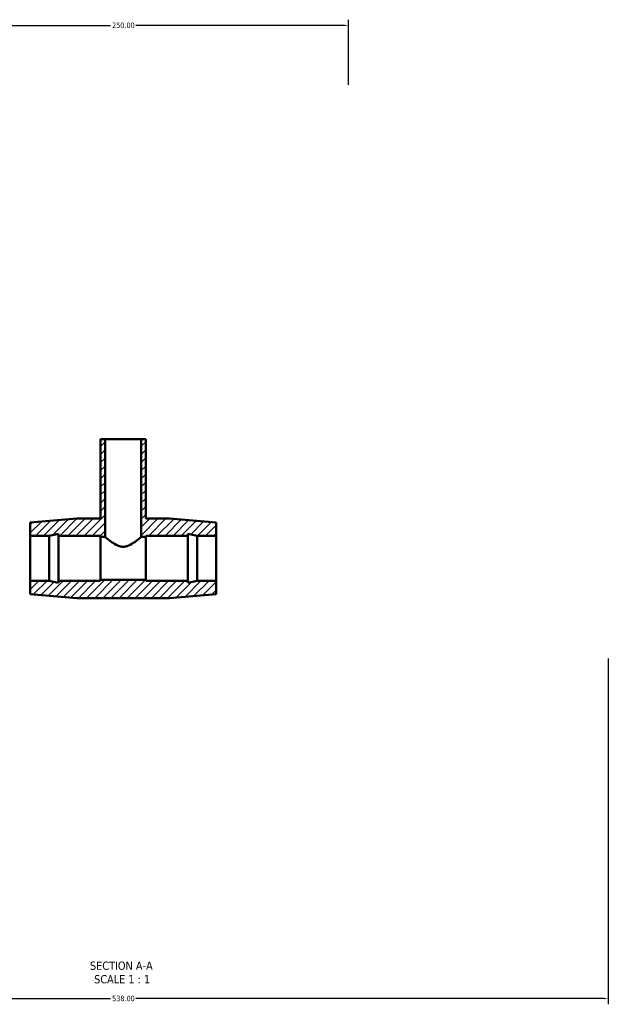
# Model space of a CAD drawing. Header units: millimetres. Extents: x -122 to 1435, y -173 to 1718.
# Tile 6 of 7: x 516 to 842, y 1172 to 1718. Entities that reach past the tile are written whole.
import ezdxf

# ---------------------------------------------------------------- set-up
doc = ezdxf.new("R2010")
doc.units = ezdxf.units.MM
for name, color, linetype, lineweight in [('Dimension (ANSI)', 7, 'Continuous', 25), ('Hatch (ANSI)', 7, 'Continuous', 18), ('Symbol (ANSI)', 7, 'Continuous', 25), ('Visible (ANSI)', 7, 'Continuous', 50)]:
    doc.layers.add(name, color=color, linetype=linetype, lineweight=lineweight)
doc.styles.add('Label Text (ANSI)', font='tahoma.ttf')
doc.styles.add('Note Text (ANSI)', font='tahoma.ttf')
doc.dimstyles.new('Default - mm (ANSI)', dxfattribs={"dimtxt": 3.048, "dimasz": 2.5, "dimexe": 3.175, "dimexo": 1.6002, "dimgap": 0.8, "dimtad": 0, "dimtoh": 1, "dimrnd": 1e-08, "dimzin": 4, "dimdsep": 46, "dimtxsty": 'Note Text (ANSI)', "dimcen": 0.09, "dimdle": 10, "dimclrd": 256, "dimclre": 256, "dimclrt": 230, "dimadec": 1, "dimazin": 1, "dimtfac": 1, "dimtofl": 0, "dimtmove": 0, "dimatfit": 3, "dimfxl": 1, "dimtolj": 1, "dimtzin": 4, "dimlwd": -1, "dimlwe": -1, "dimarcsym": 0})

# ---------------------------------------------------------------- blocks, each defined once
blk = doc.blocks.new('*D9')
at = {"layer": 'Defpoints', "color": 0, "transparency": 16777216}
for p in [(698.03, 1714.44), (448.03, 1679.92), (698.03, 1679.92)]:
    blk.add_point(p, dxfattribs=at)
at = {"layer": 'Dimension (ANSI)', "transparency": 16777216}
for p, q in [((448.03, 1681.52), (448.03, 1717.62)), ((698.03, 1681.52), (698.03, 1717.62)), ((450.53, 1714.44), (566.07, 1714.44)), ((695.53, 1714.44), (579.99, 1714.44))]:
    blk.add_line(p, q, dxfattribs=at)
for points in [[(450.53, 1714.86), (450.53, 1714.03), (448.03, 1714.44)], [(695.53, 1714.86), (695.53, 1714.03), (698.03, 1714.44)]]:
    blk.add_solid(points, dxfattribs=at)
at = {"layer": 'Dimension (ANSI)', "color": 230, "true_color": 0xff0080, "transparency": 16777216, "insert": (566.87, 1716.03), "char_height": 3.048, "attachment_point": 1, "style": 'Note Text (ANSI)'}
blk.add_mtext('\\A1;250.00', dxfattribs=at)
blk = doc.blocks.new('*D10')
at = {"layer": 'Defpoints', "color": 0, "transparency": 16777216}
for p in [(304.03, 1364.92), (842.03, 1364.92), (842.03, 1174.78)]:
    blk.add_point(p, dxfattribs=at)
at = {"layer": 'Dimension (ANSI)', "transparency": 16777216}
for p, q in [((304.03, 1363.32), (304.03, 1171.61)), ((842.03, 1363.32), (842.03, 1171.61)), ((306.53, 1174.78), (566.09, 1174.78)), ((839.53, 1174.78), (579.98, 1174.78))]:
    blk.add_line(p, q, dxfattribs=at)
for points in [[(306.53, 1175.2), (306.53, 1174.37), (304.03, 1174.78)], [(839.53, 1175.2), (839.53, 1174.37), (842.03, 1174.78)]]:
    blk.add_solid(points, dxfattribs=at)
at = {"layer": 'Dimension (ANSI)', "color": 230, "true_color": 0xff0080, "transparency": 16777216, "insert": (566.89, 1176.38), "char_height": 3.048, "attachment_point": 1, "style": 'Note Text (ANSI)'}
blk.add_mtext('\\A1;538.00', dxfattribs=at)

msp = doc.modelspace()

# ---------------------------------------------------------------- hatches: boundary and pattern name
at = {"layer": 'Hatch (ANSI)'}
h = msp.add_hatch(dxfattribs=at)
h.set_pattern_fill('ANSI31', color=256, scale=25.4, style=0)
h.set_pattern_definition([(45, (0, 0), (-2.245064, 2.245064), [])])
h.paths.add_polyline_path([(560.531, 1484.918), (560.531, 1440.918), (547.281, 1440.918), (521.531, 1438.718), (521.531, 1431.418), (531.931, 1431.418), (537.131, 1432.523), (537.131, 1431.418), (560.531, 1431.418), (560.531, 1430.793), (563.031, 1430.793), (563.031, 1484.918)])
h.paths.add_polyline_path([(585.531, 1440.918), (585.531, 1484.918), (583.031, 1484.918), (583.031, 1430.793), (585.531, 1430.793), (585.531, 1431.418), (608.931, 1431.418), (608.931, 1432.523), (614.131, 1431.418), (624.531, 1431.418), (624.531, 1438.718), (598.781, 1440.918)])
h.paths.add_polyline_path([(547.281, 1396.918), (598.781, 1396.918), (624.531, 1399.118), (624.531, 1406.418), (614.131, 1406.418), (608.931, 1405.312), (608.931, 1406.418), (585.531, 1406.418), (585.531, 1407.043), (560.531, 1407.043), (560.531, 1406.418), (537.131, 1406.418), (537.131, 1405.312), (531.931, 1406.418), (521.531, 1406.418), (521.531, 1399.118)])

# ---------------------------------------------------------------- linework, layer by layer
at = {"layer": 'Visible (ANSI)'}
for p, q in [((560.531, 1484.918), (560.531, 1440.918)), ((563.031, 1484.918), (560.531, 1484.918)), ((563.031, 1430.793), (563.031, 1484.918)), ((563.031, 1484.918), (583.031, 1484.918)), ((585.531, 1484.918), (583.031, 1484.918)), ((583.031, 1484.918), (583.031, 1430.793)), ((585.531, 1440.918), (585.531, 1484.918)), ((547.281, 1440.918), (521.531, 1438.718)), ((521.531, 1438.718), (521.531, 1431.418)), ((560.531, 1440.918), (547.281, 1440.918)), ((598.781, 1440.918), (585.531, 1440.918)), ((624.531, 1438.718), (598.781, 1440.918)), ((624.531, 1431.418), (624.531, 1438.718)), ((521.531, 1431.418), (531.931, 1431.418)), ((521.531, 1406.418), (521.531, 1431.418)), ((531.931, 1431.418), (537.131, 1432.523)), ((531.931, 1406.418), (531.931, 1431.418)), ((537.131, 1432.523), (537.131, 1431.418)), ((537.131, 1431.418), (560.531, 1431.418)), ((537.131, 1406.418), (537.131, 1431.418)), ((560.531, 1431.418), (560.531, 1430.793)), ((560.531, 1430.793), (563.031, 1430.793)), ((560.531, 1407.043), (560.531, 1430.793)), ((583.031, 1430.793), (585.531, 1430.793)), ((585.531, 1430.793), (585.531, 1431.418)), ((585.531, 1431.418), (608.931, 1431.418)), ((585.531, 1407.043), (585.531, 1430.793)), ((608.931, 1431.418), (608.931, 1432.523)), ((608.931, 1432.523), (614.131, 1431.418)), ((608.931, 1406.418), (608.931, 1431.418)), ((614.131, 1431.418), (624.531, 1431.418)), ((614.131, 1406.418), (614.131, 1431.418)), ((624.531, 1406.418), (624.531, 1431.418)), ((531.931, 1406.418), (521.531, 1406.418)), ((521.531, 1406.418), (521.531, 1399.118)), ((537.131, 1405.312), (531.931, 1406.418)), ((560.531, 1406.418), (537.131, 1406.418)), ((537.131, 1406.418), (537.131, 1405.312)), ((585.531, 1407.043), (560.531, 1407.043)), ((560.531, 1407.043), (560.531, 1406.418)), ((585.531, 1406.418), (585.531, 1407.043)), ((608.931, 1406.418), (585.531, 1406.418)), ((614.131, 1406.418), (608.931, 1405.312)), ((608.931, 1405.312), (608.931, 1406.418)), ((624.531, 1406.418), (614.131, 1406.418)), ((624.531, 1399.118), (624.531, 1406.418)), ((521.531, 1399.118), (547.281, 1396.918)), ((598.781, 1396.918), (624.531, 1399.118)), ((547.281, 1396.918), (598.781, 1396.918))]:
    msp.add_line(p, q, dxfattribs=at)
for points, knots in [([(573.031, 1425.322), (572.334, 1425.322), (571.653, 1425.439), (570.343, 1425.835), (569.712, 1426.113), (567.912, 1427.052), (566.834, 1427.81), (565.125, 1429.077), (564.362, 1429.692), (563.576, 1430.337), (563.371, 1430.507), (563.099, 1430.735), (563.031, 1430.793), (563.031, 1430.793)], [0, 0, 0, 0, 0.2092299, 0.2092299, 0.4184597, 0.4184597, 0.8369194, 0.8369194, 1.2371066, 1.2371066, 1.4372002, 1.4372002, 1.6372938, 1.6372938, 1.6372938, 1.6372938]), ([(583.031, 1430.793), (583.031, 1430.793), (582.963, 1430.735), (582.691, 1430.507), (582.487, 1430.337), (581.701, 1429.692), (580.938, 1429.077), (579.229, 1427.81), (578.15, 1427.052), (576.35, 1426.113), (575.72, 1425.835), (574.409, 1425.439), (573.729, 1425.322), (573.031, 1425.322)], [4.9118815, 4.9118815, 4.9118815, 4.9118815, 5.1119751, 5.1119751, 5.3120687, 5.3120687, 5.7122559, 5.7122559, 6.1307156, 6.1307156, 6.3399455, 6.3399455, 6.5491753, 6.5491753, 6.5491753, 6.5491753])]:
    msp.add_open_spline(points, degree=3, knots=knots, dxfattribs=at)

# ---------------------------------------------------------------- texts
at = {"layer": 'Symbol (ANSI)', "char_height": 4.572, "attachment_point": 7, "style": 'Label Text (ANSI)'}
for s, insert in [('SECTION A-A', (554.607, 1190.653)), ('SCALE 1 : 1', (556.926, 1183.14))]:
    msp.add_mtext(s, dxfattribs=dict(at, insert=insert))

# ---------------------------------------------------------------- dimensions: what is measured, and where the dimension line sits
at = {"layer": 'Dimension (ANSI)'}
for base, p1, p2, picture, middle in [((698.031, 1714.443), (448.031, 1679.918), (698.031, 1679.918), '*D9', (573.031, 1714.443)), ((842.031, 1174.785), (304.031, 1364.918), (842.031, 1364.918), '*D10', (573.031, 1174.785))]:
    dim = msp.add_linear_dim(base=base, p1=p1, p2=p2, angle=180, dimstyle='Default - mm (ANSI)', override={"dimtoh": 0, "dimdec": 2, "dimtp": 0, "dimtm": 0, "dimtdec": 2, "dimatfit": 1}, dxfattribs=at)
    dim.commit()
    dim.dimension.update_dxf_attribs({"geometry": picture, "text_midpoint": middle, "dimtype": 160})

doc.saveas('drawing.dxf')
